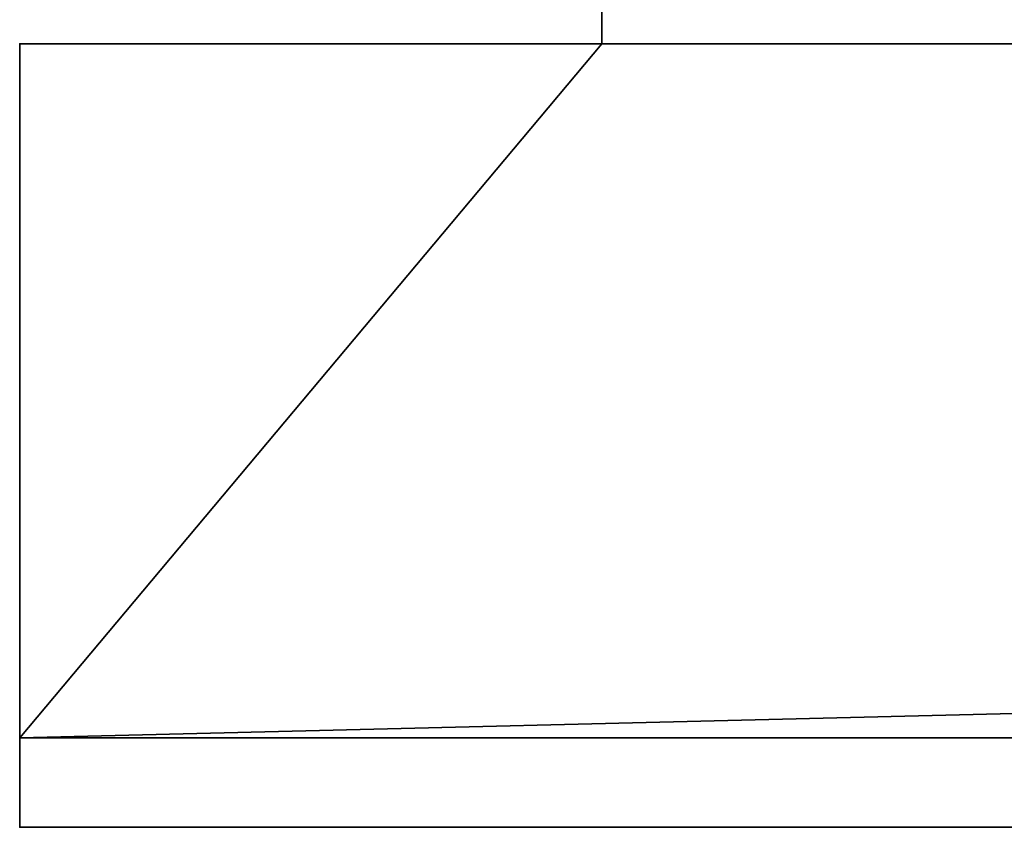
# Model space of a CAD drawing. Header units: millimetres. Extents: x -508 to 6708, y -115 to 193.
# Tile 7 of 256: x -322 to -300, y -44 to -25. Entities that reach past the tile are written whole.
import ezdxf

# ---------------------------------------------------------------- set-up
doc = ezdxf.new("R2010")
doc.units = ezdxf.units.MM
doc.layers.add('151', color=7, linetype='Continuous', true_color=0xffffff)

# ---------------------------------------------------------------- blocks, each defined once
blk = doc.blocks.new('UG_SURFACE_081')
at = {"layer": '151', "color": 7, "linetype": 'Continuous', "lineweight": 35}
for points in [[(-309, -26, 2017), (309, -26, 2017), (309, 0, 2017), (-309, 0, 2017)], [(-309, -20.1, 1142), (-309, -21.5, 1142), (-309, -26, 2017), (-309, 0, 2017)], [(-309, -26, 2017), (-309, -21.5, 1142), (-309, -21.5, 1115)], [(-309, -21.5, 1115), (-309, -22.5, 30.5), (-309, -26), (-309, -26, 2017)], [(-309, -26), (-309, -22.5), (309, -22.5), (309, -26)], [(-309, -22.5, 30.5), (-309, -22.5), (-309, -26)], [(322, -43.5, 2030), (322, -26, 2030), (-322, -26, 2030), (-322, -43.5, 2030)], [(-322, -26, 2030), (-322, -26), (-322, -41.5)], [(-322, -41.5), (-322, -43.5, 2), (-322, -43.5, 2030), (-322, -26, 2030)], [(-322, -41.5), (-322, -26), (-309, -26)], [(-309, -26), (309, -26), (-322, -41.5)], [(309, -26), (322, -26), (322, -41.5), (-322, -41.5)], [(-322, -26, 2030), (322, -26, 2030), (309, -26, 2017), (-309, -26, 2017)], [(-309, -26, 2017), (-309, -26), (-322, -26), (-322, -26, 2030)], [(-322, -41.5), (322, -41.5), (322, -43.5, 2), (-322, -43.5, 2)], [(322, -43.5, 2), (322, -43.5, 2030), (-322, -43.5, 2030), (-322, -43.5, 2)]]:
    blk.add_3dface(points, dxfattribs=at)

msp = doc.modelspace()

# ---------------------------------------------------------------- linework, layer by layer
at = {"layer": '151', "color": 253, "linetype": 'Continuous', "lineweight": -3}
for p, q in [((-309, 0, 2017), (-309, -26, 2017)), ((-309, -22.5), (-309, -26)), ((-322, -26, 2030), (322, -26, 2030)), ((-322, -26, 2030), (-322, -43.5, 2030)), ((-322, -26), (-309, -26)), ((-322, -26), (-322, -41.5)), ((-322, -26), (-322, -26, 2030)), ((-309, -26, 2017), (309, -26, 2017)), ((-309, -26, 2017), (-309, -26)), ((-322, -41.5), (-322, -43.5, 2)), ((-322, -41.5), (322, -41.5)), ((322, -43.5, 2), (-322, -43.5, 2)), ((322, -43.5, 2030), (-322, -43.5, 2030)), ((-322, -43.5, 2), (-322, -43.5, 2030))]:
    msp.add_line(p, q, dxfattribs=at)

# ---------------------------------------------------------------- block references
msp.add_blockref('UG_SURFACE_081', (0, 0), dxfattribs=at)

doc.saveas('drawing.dxf')
